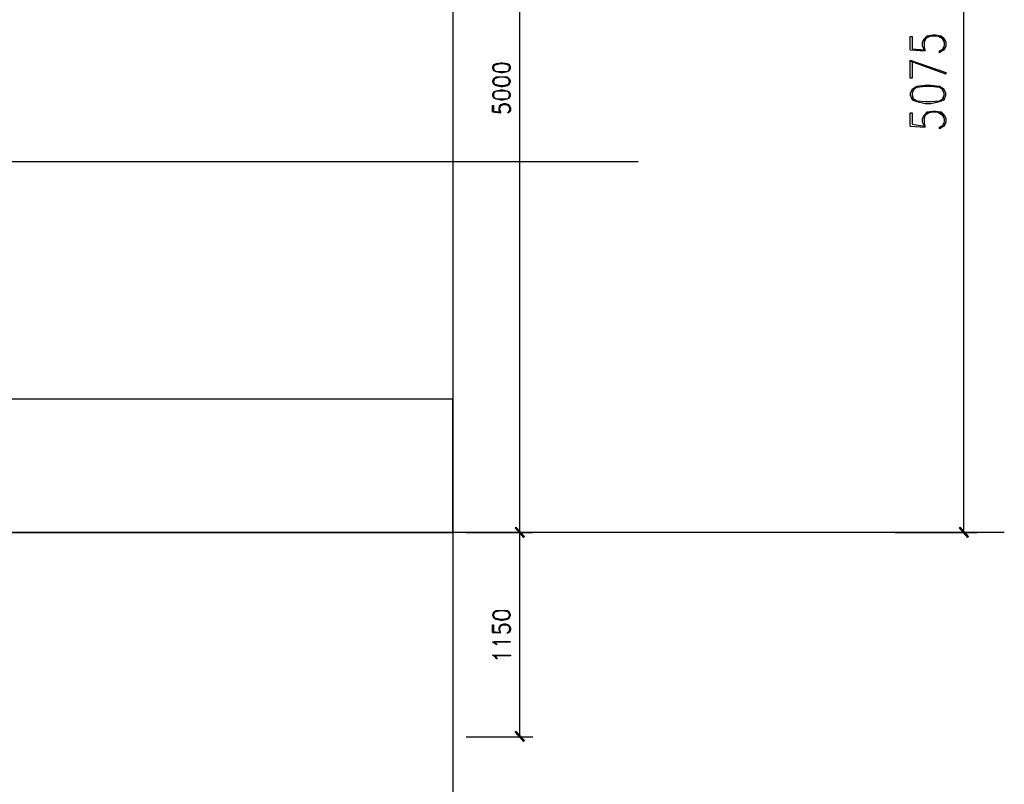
# Model space of a CAD drawing. Header units: millimetres. Extents: x 0 to 420, y 0 to 297.
# Tile 14 of 79: x 85 to 129, y 72 to 106. Entities that reach past the tile are written whole.
import ezdxf

# ---------------------------------------------------------------- set-up
doc = ezdxf.new("R2010")
doc.units = ezdxf.units.MM
doc.layers.add('FILL_000000', color=7, linetype='Continuous')
doc.layers.add('LINE_000000', color=7, linetype='Continuous')

msp = doc.modelspace()

# ---------------------------------------------------------------- hatches: boundary and pattern name
at = {"layer": 'FILL_000000'}
h = msp.add_hatch(color=7, dxfattribs=at)
h.dxf.hatch_style = 1
h.paths.add_polyline_path([(107.823, 83.185), (107.4, 83.566), (107.442, 83.608), (107.823, 83.185)])
h = msp.add_hatch(color=7, dxfattribs=at)
h.dxf.hatch_style = 1
h.paths.add_polyline_path([(107.442, 83.608), (107.4, 83.566), (107.823, 83.185), (107.442, 83.608)])
h = msp.add_hatch(color=7, dxfattribs=at)
h.dxf.hatch_style = 1
h.paths.add_polyline_path([(107.781, 83.143), (107.823, 83.185), (107.4, 83.566), (107.781, 83.143)])
h = msp.add_hatch(color=7, dxfattribs=at)
h.dxf.hatch_style = 1
h.paths.add_polyline_path([(107.4, 83.566), (107.823, 83.185), (107.781, 83.143), (107.4, 83.566)])
h = msp.add_hatch(color=7, dxfattribs=at)
h.dxf.hatch_style = 1
h.paths.add_polyline_path([(127.423, 83.608), (127.381, 83.566), (127.804, 83.185), (127.423, 83.608)])
h = msp.add_hatch(color=7, dxfattribs=at)
h.dxf.hatch_style = 1
h.paths.add_polyline_path([(127.381, 83.566), (127.804, 83.185), (127.762, 83.143), (127.381, 83.566)])
h = msp.add_hatch(color=7, dxfattribs=at)
h.dxf.hatch_style = 1
h.paths.add_polyline_path([(107.442, 74.422), (107.4, 74.38), (107.823, 73.999), (107.442, 74.422)])
h = msp.add_hatch(color=7, dxfattribs=at)
h.dxf.hatch_style = 1
h.paths.add_polyline_path([(107.4, 74.38), (107.823, 73.999), (107.781, 73.956), (107.4, 74.38)])

# ---------------------------------------------------------------- linework, layer by layer
at = {"layer": 'LINE_000000', "lineweight": 25}
for p, q in [((104.606, 219.625), (104.606, 63.161)), ((127.593, 83.354), (127.593, 123.91)), ((107.611, 83.354), (107.611, 123.317)), ((125.18, 105.071), (125.857, 105.029)), ((126.704, 105.198), (126.577, 105.029)), ((107.146, 102.362), (107.103, 102.235)), ((106.384, 102.277), (106.765, 102.235)), ((125.18, 101.642), (125.857, 101.6)), ((126.704, 101.769), (126.577, 101.6)), ((112.945, 100.034), (27.813, 100.034)), ((129.413, 83.354), (27.813, 83.354)), ((105.198, 83.354), (108.204, 83.354)), ((105.198, 83.354), (108.204, 83.354)), ((107.611, 74.168), (107.611, 83.354)), ((124.502, 83.354), (128.185, 83.354)), ((106.384, 78.867), (106.765, 78.867)), ((107.146, 78.952), (107.103, 78.867)), ((105.198, 74.168), (108.204, 74.168))]:
    msp.add_line(p, q, dxfattribs=at)
for points in [[(125.18, 105.071), (125.18, 105.664), (125.264, 105.664), (125.264, 105.114), (125.815, 105.071), (125.73, 105.241), (125.73, 105.41), (125.815, 105.579), (125.942, 105.706), (126.196, 105.749), (126.323, 105.749), (126.577, 105.706), (126.704, 105.579), (126.788, 105.41), (126.788, 105.241), (126.704, 105.071), (126.619, 105.029), (126.492, 104.944), (126.492, 105.029)], [(125.857, 105.029), (125.857, 105.071), (125.815, 105.198), (125.815, 105.41), (125.857, 105.579), (126.111, 105.706)], [(125.815, 105.452), (125.942, 105.664), (126.196, 105.706), (126.323, 105.706), (126.577, 105.664), (126.704, 105.452)], [(126.407, 105.706), (126.619, 105.579), (126.704, 105.41), (126.704, 105.241), (126.619, 105.071), (126.492, 105.029)], [(125.264, 104.563), (125.264, 103.801), (125.18, 103.801), (125.18, 104.606), (126.788, 104.055), (126.788, 103.971), (125.18, 104.563)], [(107.146, 104.352), (107.061, 104.394), (106.849, 104.436), (106.765, 104.436), (106.553, 104.394), (106.426, 104.352)], [(106.468, 104.394), (106.426, 104.309), (106.426, 104.225), (106.468, 104.14)], [(106.426, 104.182), (106.553, 104.098), (106.765, 104.098), (106.849, 104.098), (107.061, 104.098), (107.146, 104.182)], [(107.103, 104.14), (107.146, 104.225), (107.146, 104.309), (107.103, 104.394)], [(107.146, 103.759), (107.061, 103.801), (106.849, 103.844), (106.765, 103.844), (106.553, 103.801), (106.426, 103.759)], [(106.468, 103.759), (106.426, 103.674), (106.426, 103.632), (106.468, 103.547)], [(107.103, 103.547), (107.146, 103.632), (107.146, 103.674), (107.103, 103.759)], [(106.426, 103.547), (106.553, 103.505), (106.765, 103.463), (106.849, 103.463), (107.061, 103.505), (107.146, 103.547)], [(126.704, 103.251), (126.492, 103.378), (126.111, 103.42), (125.857, 103.42), (125.476, 103.378), (125.264, 103.251)], [(125.349, 103.293), (125.264, 103.124), (125.264, 103.039), (125.349, 102.828)], [(126.619, 102.828), (126.704, 103.039), (126.704, 103.124), (126.619, 103.293)], [(107.146, 103.124), (107.061, 103.209), (106.849, 103.209), (106.765, 103.209), (106.553, 103.209), (106.426, 103.124)], [(106.468, 103.166), (106.426, 103.082), (106.426, 102.997), (106.468, 102.912)], [(106.426, 102.955), (106.553, 102.87), (106.765, 102.87), (106.849, 102.87), (107.061, 102.87), (107.146, 102.955)], [(107.103, 102.912), (107.146, 102.997), (107.146, 103.082), (107.103, 103.166)], [(125.264, 102.912), (125.476, 102.785), (125.857, 102.743), (126.111, 102.743), (126.492, 102.785), (126.704, 102.912)], [(106.384, 102.277), (106.384, 102.574), (106.426, 102.574), (106.426, 102.32), (106.722, 102.277), (106.68, 102.362), (106.68, 102.447), (106.722, 102.574), (106.765, 102.616), (106.892, 102.658), (106.976, 102.658), (107.103, 102.616), (107.146, 102.574), (107.188, 102.447), (107.188, 102.362), (107.146, 102.277), (107.103, 102.235), (107.061, 102.235)], [(106.765, 102.235), (106.765, 102.277), (106.722, 102.362), (106.722, 102.447), (106.765, 102.574), (106.849, 102.616)], [(106.722, 102.489), (106.765, 102.574), (106.892, 102.616), (106.976, 102.616), (107.103, 102.574), (107.146, 102.489)], [(107.019, 102.616), (107.103, 102.574), (107.146, 102.447), (107.146, 102.362), (107.103, 102.277), (107.061, 102.235)], [(125.18, 101.642), (125.18, 102.235), (125.264, 102.235), (125.264, 101.727), (125.815, 101.642), (125.73, 101.812), (125.73, 101.981), (125.815, 102.15), (125.942, 102.277), (126.196, 102.32), (126.323, 102.32), (126.577, 102.277), (126.704, 102.15), (126.788, 101.981), (126.788, 101.812), (126.704, 101.642), (126.619, 101.6), (126.492, 101.515), (126.492, 101.6)], [(125.857, 101.6), (125.857, 101.642), (125.815, 101.769), (125.815, 101.981), (125.857, 102.15), (126.111, 102.277)], [(125.815, 102.066), (125.942, 102.235), (126.196, 102.277), (126.323, 102.277), (126.577, 102.235), (126.704, 102.066)], [(126.407, 102.277), (126.619, 102.15), (126.704, 101.981), (126.704, 101.812), (126.619, 101.642), (126.492, 101.6)], [(107.146, 79.756), (107.061, 79.798), (106.849, 79.841), (106.765, 79.841), (106.553, 79.798), (106.426, 79.756)], [(106.468, 79.756), (106.426, 79.671), (106.426, 79.629), (106.468, 79.544)], [(107.103, 79.544), (107.146, 79.629), (107.146, 79.671), (107.103, 79.756)], [(106.426, 79.544), (106.553, 79.502), (106.765, 79.46), (106.849, 79.46), (107.061, 79.502), (107.146, 79.544)], [(106.384, 78.867), (106.384, 79.206), (106.426, 79.206), (106.426, 78.909), (106.722, 78.867), (106.68, 78.994), (106.68, 79.079), (106.722, 79.163), (106.765, 79.206), (106.892, 79.248), (106.976, 79.248), (107.103, 79.206), (107.146, 79.163), (107.188, 79.079), (107.188, 78.994), (107.146, 78.867), (107.103, 78.867), (107.061, 78.825), (107.061, 78.867)], [(106.765, 78.867), (106.722, 78.952), (106.722, 79.079), (106.765, 79.163), (106.849, 79.206)], [(106.722, 79.121), (106.765, 79.206), (106.892, 79.206), (106.976, 79.206), (107.103, 79.206), (107.146, 79.121)], [(107.019, 79.206), (107.103, 79.163), (107.146, 79.079), (107.146, 78.994), (107.103, 78.867), (107.061, 78.867)]]:
    msp.add_lwpolyline(points, dxfattribs=at)
for points in [[(106.384, 104.225), (106.426, 104.14), (106.553, 104.098), (106.765, 104.055), (106.849, 104.055), (107.061, 104.098), (107.146, 104.14), (107.188, 104.225), (107.188, 104.309), (107.146, 104.394), (107.061, 104.436), (106.849, 104.479), (106.765, 104.479), (106.553, 104.436), (106.426, 104.394), (106.384, 104.309), (106.384, 104.225)], [(106.384, 103.632), (106.426, 103.547), (106.553, 103.463), (106.765, 103.42), (106.849, 103.42), (107.061, 103.463), (107.146, 103.547), (107.188, 103.632), (107.188, 103.674), (107.146, 103.759), (107.061, 103.844), (106.849, 103.844), (106.765, 103.844), (106.553, 103.844), (106.426, 103.759), (106.384, 103.674), (106.384, 103.632)], [(106.384, 102.997), (106.426, 102.912), (106.553, 102.87), (106.765, 102.828), (106.849, 102.828), (107.061, 102.87), (107.146, 102.912), (107.188, 102.997), (107.188, 103.082), (107.146, 103.166), (107.061, 103.209), (106.849, 103.251), (106.765, 103.251), (106.553, 103.209), (106.426, 103.166), (106.384, 103.082), (106.384, 102.997)], [(125.18, 103.039), (125.264, 102.828), (125.476, 102.743), (125.857, 102.658), (126.111, 102.658), (126.492, 102.743), (126.704, 102.828), (126.788, 103.039), (126.788, 103.124), (126.704, 103.293), (126.492, 103.42), (126.111, 103.463), (125.857, 103.463), (125.476, 103.42), (125.264, 103.293), (125.18, 103.124), (125.18, 103.039)], [(104.606, 83.354), (104.606, 89.366), (48.683, 89.366), (48.683, 83.354), (104.606, 83.354)], [(106.384, 79.629), (106.426, 79.544), (106.553, 79.46), (106.765, 79.417), (106.849, 79.417), (107.061, 79.46), (107.146, 79.544), (107.188, 79.629), (107.188, 79.671), (107.146, 79.756), (107.061, 79.841), (106.849, 79.841), (106.765, 79.841), (106.553, 79.841), (106.426, 79.756), (106.384, 79.671), (106.384, 79.629)], [(107.188, 78.444), (106.468, 78.444), (106.553, 78.359), (106.595, 78.317), (106.553, 78.317), (106.511, 78.359), (106.384, 78.444), (107.188, 78.444)], [(107.188, 77.851), (107.188, 77.809), (106.468, 77.809), (106.553, 77.766), (106.595, 77.682), (106.553, 77.682), (106.511, 77.766), (106.384, 77.851), (107.188, 77.851)]]:
    msp.add_lwpolyline(points, close=True, dxfattribs=at)
at = {"layer": 'LINE_000000', "lineweight": 0}
for points in [[(107.823, 83.185), (107.4, 83.566), (107.442, 83.608), (107.823, 83.185)], [(107.442, 83.608), (107.4, 83.566), (107.823, 83.185), (107.442, 83.608)], [(107.781, 83.143), (107.823, 83.185), (107.4, 83.566), (107.781, 83.143)], [(107.4, 83.566), (107.823, 83.185), (107.781, 83.143), (107.4, 83.566)], [(127.423, 83.608), (127.381, 83.566), (127.804, 83.185), (127.423, 83.608)], [(127.381, 83.566), (127.804, 83.185), (127.762, 83.143), (127.381, 83.566)], [(107.442, 74.422), (107.4, 74.38), (107.823, 73.999), (107.442, 74.422)], [(107.4, 74.38), (107.823, 73.999), (107.781, 73.956), (107.4, 74.38)]]:
    msp.add_lwpolyline(points, close=True, dxfattribs=at)

doc.saveas('drawing.dxf')
